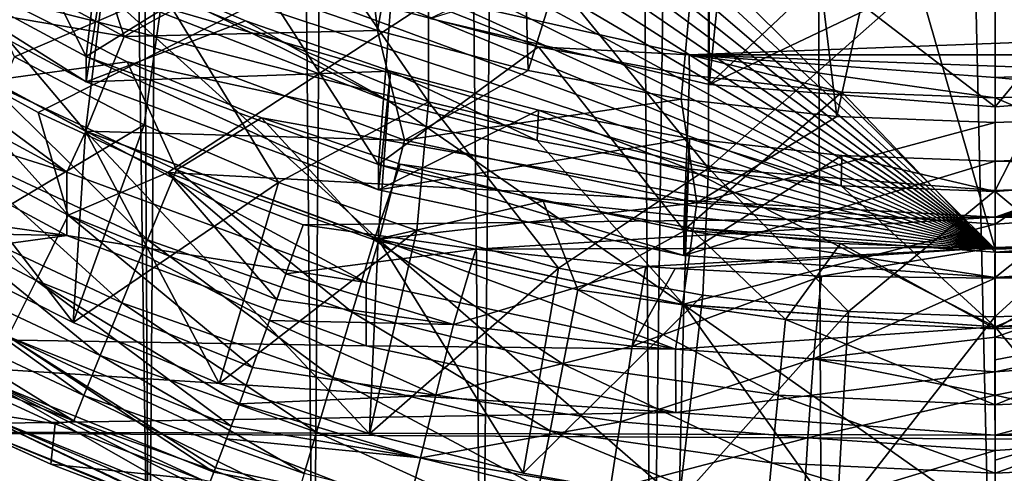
# Model space of a CAD drawing. Header units: metres. Extents: x -104 to 104, y -111 to 38.
# Tile 16 of 256: x -5.35 to 0.05, y -107.48 to -104.99. Entities that reach past the tile are written whole.
import ezdxf

# ---------------------------------------------------------------- set-up
doc = ezdxf.new("R2010")
doc.units = ezdxf.units.M
doc.layers.add('solid_509367_AD153', color=7, linetype='CONTINUOUS')

msp = doc.modelspace()

# ---------------------------------------------------------------- linework, layer by layer
at = {"layer": 'solid_509367_AD153'}
for points in [[(-5.421287, -53.759758, 19), (-5.524226, -108.405891, 19), (-4.639905, -108.737579, 19)], [(-4.936345, -54.849998, 19), (-5.421287, -53.759758, 19), (-4.639905, -108.737579, 19)], [(-4.234637, -55.815094, 19), (-4.936345, -54.849998, 19), (-4.639905, -108.737579, 19)], [(-4.234637, -55.815094, 19), (-4.639905, -108.737579, 19), (-3.738534, -109.009407, 19)], [(-3.349372, -56.611416, 19), (-4.234637, -55.815094, 19), (-3.738534, -109.009407, 19)], [(-3.349372, -56.611416, 19), (-3.738534, -109.009407, 19), (-2.815653, -109.223373, 19)], [(-2.318917, -57.206348, 19), (-3.349372, -56.611416, 19), (-2.815653, -109.223373, 19)], [(-2.318917, -57.206348, 19), (-2.815653, -109.223373, 19), (-1.882486, -109.377167, 19)], [(-1.188258, -57.574638, 19), (-2.318917, -57.206348, 19), (-1.882486, -109.377167, 19)], [(-1.188258, -57.574638, 19), (-1.882486, -109.377167, 19), (-0.946205, -109.468857, 19)], [(-1.188258, -57.574638, 19), (-0.946205, -109.468857, 19), (0.000022, -109.499359, 19)], [(0, -57.700001, 19), (-1.188258, -57.574638, 19), (0.000022, -109.499359, 19)], [(1.188258, -57.574638, 19), (0, -57.700001, 19), (0.94625, -109.468857, 19)], [(0, -57.700001, 19), (0.000022, -109.499359, 19), (0.94625, -109.468857, 19)], [(-11.307395, -66.963005, 15.803905), (0, -66.735802, 16.1), (0, -106.24762, 16.1)], [(0.791981, -106.223404, 16.079262), (0, -106.24762, 16.1), (0, -66.735802, 16.1)], [(1.574803, -106.144844, 16.058762), (0.791981, -106.223404, 16.079262), (0, -66.735802, 16.1)], [(2.349538, -106.011681, 16.038475), (1.574803, -106.144844, 16.058762), (0, -66.735802, 16.1)], [(3.116923, -105.823723, 16.018381), (2.349538, -106.011681, 16.038475), (0, -66.735802, 16.1)], [(3.867101, -105.583389, 15.998736), (3.116923, -105.823723, 16.018381), (0, -66.735802, 16.1)], [(4.599751, -105.290176, 15.979551), (3.867101, -105.583389, 15.998736), (0, -66.735802, 16.1)], [(5.311065, -104.946243, 15.960925), (4.599751, -105.290176, 15.979551), (0, -66.735802, 16.1)], [(-11.307395, -66.963005, 15.803905), (0, -106.24762, 16.1), (-11.307395, -95, 15.803905)], [(-11.273068, -95.839661, 15.804804), (-11.307395, -95, 15.803905), (0, -106.24762, 16.1)], [(-11.18351, -96.656342, 15.80715), (-11.273068, -95.839661, 15.804804), (0, -106.24762, 16.1)], [(-11.038448, -97.449585, 15.810948), (-11.18351, -96.656342, 15.80715), (0, -106.24762, 16.1)], [(-10.837698, -98.219055, 15.816205), (-11.038448, -97.449585, 15.810948), (0, -106.24762, 16.1)], [(-10.583735, -98.969185, 15.822855), (-10.837698, -98.219055, 15.816205), (0, -106.24762, 16.1)], [(-10.275968, -99.704376, 15.830914), (-10.583735, -98.969185, 15.822855), (0, -106.24762, 16.1)], [(-9.916809, -100.417137, 15.84032), (-10.275968, -99.704376, 15.830914), (0, -106.24762, 16.1)], [(-9.509466, -101.099846, 15.850986), (-9.916809, -100.417137, 15.84032), (0, -106.24762, 16.1)], [(-3.913904, -100.462845, 0.923058), (-3.387078, -105.047249, 1.567353), (-4.201691, -104.764618, 1.527632)], [(-3.913904, -100.462845, 0.923058), (-2.680672, -101.063789, 1.007515), (-3.387078, -105.047249, 1.567353)], [(-2.680672, -101.063789, 1.007515), (-2.560854, -105.266922, 1.598227), (-3.387078, -105.047249, 1.567353)], [(-2.680672, -101.063789, 1.007515), (-1.358791, -101.431076, 1.059134), (-2.560854, -105.266922, 1.598227)], [(-9.053046, -101.754623, 15.862938), (-9.509466, -101.099846, 15.850986), (0, -106.24762, 16.1)], [(-1.358791, -101.431076, 1.059134), (-1.722559, -105.423813, 1.620276), (-2.560854, -105.266922, 1.598227)], [(-1.358791, -101.431076, 1.059134), (-0.868941, -105.519135, 1.633673), (-1.722559, -105.423813, 1.620276)], [(-1.358791, -101.431076, 1.059134), (0.006009, -101.553757, 1.076376), (-0.868941, -105.519135, 1.633673)], [(0.006009, -101.553757, 1.076376), (1.370504, -101.428932, 1.058833), (0.868941, -105.519135, 1.633673)], [(0.006009, -101.553757, 1.076376), (0, -105.552895, 1.638417), (-0.868941, -105.519135, 1.633673)], [(0.006009, -101.553757, 1.076376), (0.868941, -105.519135, 1.633673), (0, -105.552895, 1.638417)], [(-8.55344, -102.373207, 15.87602), (-9.053046, -101.754623, 15.862938), (0, -106.24762, 16.1)], [(-8.009535, -102.956291, 15.890263), (-8.55344, -102.373207, 15.87602), (0, -106.24762, 16.1)], [(-6.578047, -104.707993, 3.726352), (-5.928033, -105.124847, 3.76775), (0.000028, -102.856911, 3.292254)], [(-5.928033, -105.124847, 3.76775), (-5.247602, -105.497849, 3.802179), (0.000028, -102.856911, 3.292254)], [(-5.247602, -105.497849, 3.802179), (-4.536497, -105.827538, 3.82971), (0.000028, -102.856911, 3.292254)], [(-4.536497, -105.827538, 3.82971), (0, -106.071106, 3.743982), (0.000028, -102.856911, 3.292254)], [(8.459494, -103.08284, 3.547704), (0.000028, -102.856911, 3.292254), (0, -106.071106, 3.743982)], [(-7.425999, -103.49968, 15.905543), (-8.009535, -102.956291, 15.890263), (0, -106.24762, 16.1)], [(7.901304, -103.642365, 3.61158), (8.459494, -103.08284, 3.547704), (0, -106.071106, 3.743982)], [(-4.562208, -103.324669, -0.795378), (-3.107243, -105.438583, -11.505406), (-4.564154, -104.840767, -11.589424)], [(-4.562208, -103.324669, -0.795378), (-3.105163, -103.922279, -0.711389), (-3.107243, -105.438583, -11.505406)], [(-6.806968, -103.998741, 15.921753), (-7.425999, -103.49968, 15.905543), (0, -106.24762, 16.1)], [(7.303715, -104.163223, 3.66898), (7.901304, -103.642365, 3.61158), (0, -106.071106, 3.743982)], [(-6.48769, -104.377327, -0.092031), (-4.98498, -105.18988, 0.022167), (-5.625, -103.924118, 0.601646)], [(-4.98498, -105.18988, 0.022167), (-4.881192, -104.313408, 0.656357), (-5.625, -103.924118, 0.601646)], [(-3.105163, -103.922279, -0.711389), (-1.572139, -105.803703, -11.454092), (-3.107243, -105.438583, -11.505406)], [(-3.105163, -103.922279, -0.711389), (-1.571818, -104.286781, -0.660161), (-1.572139, -105.803703, -11.454092)], [(-6.151817, -104.454575, 15.938909), (-6.806968, -103.998741, 15.921753), (0, -106.24762, 16.1)], [(-6.486469, -104.788574, -3.013224), (-4.987001, -105.599548, -2.89925), (-6.346133, -103.989792, -3.125487)], [(-4.987001, -105.599548, -2.89925), (-4.89323, -104.822624, -3.008439), (-6.346133, -103.989792, -3.125487)], [(-5.906402, -104.025986, -11.703935), (-4.564154, -104.840767, -11.589424), (-5.376377, -105.192368, -11.540009)], [(6.664829, -104.646217, 3.719965), (7.303715, -104.163223, 3.66898), (0, -106.071106, 3.743982)], [(-4.77657, -105.08078, -2.467244), (-6.487106, -104.78743, -3.013386), (-6.216756, -104.302155, -2.576673)], [(-4.77657, -105.08078, -2.467244), (-6.216756, -104.302155, -2.576673), (-4.991703, -104.423904, 1.479748)], [(-1.568229, -104.262268, -0.663606), (-3.097895, -104.980698, -8.414047), (-1.568256, -105.34436, -8.362938)], [(-1.571818, -104.286781, -0.660161), (0, -104.409264, -0.642947), (-1.572139, -105.803703, -11.454092)], [(-1.568229, -104.262268, -0.663606), (-1.568256, -105.34436, -8.362938), (0, -105.466583, -8.34576)], [(0, -104.384506, -0.646426), (-1.568229, -104.262268, -0.663606), (0, -105.466583, -8.34576)], [(-4.98498, -105.18988, 0.022167), (-4.110086, -104.646561, 0.703178), (-4.881192, -104.313408, 0.656357)], [(0.789876, -104.353615, -0.650768), (0, -104.384506, -0.646426), (1.568256, -105.34436, -8.362938)], [(-4.98498, -105.329056, -0.968102), (-4.98498, -105.18988, 0.022167), (-6.48769, -104.377327, -0.092031)], [(-6.48769, -104.516495, -1.082299), (-4.98498, -105.329056, -0.968102), (-6.48769, -104.377327, -0.092031)], [(0, -104.409264, -0.642947), (0, -105.926254, -11.436869), (-1.572139, -105.803703, -11.454092)], [(0.790248, -104.378372, -0.647289), (0.791838, -105.895287, -11.441221), (0, -105.926254, -11.436869)], [(0.790248, -104.378372, -0.647289), (0, -105.926254, -11.436869), (0, -104.409264, -0.642947)], [(0, -104.384506, -0.646426), (0, -105.466583, -8.34576), (1.568256, -105.34436, -8.362938)], [(-5.469414, -104.86113, 15.956779), (-6.151817, -104.454575, 15.938909), (0, -106.24762, 16.1)], [(-4.77657, -105.08078, -2.467244), (-4.991703, -104.423904, 1.479748), (-4.201691, -104.764618, 1.527632)], [(-4.881192, -104.661339, -1.819314), (-4.98498, -105.329056, -0.968102), (-6.48769, -104.516495, -1.082299)], [(-1.568256, -105.34436, -8.362938), (-3.097895, -104.980698, -8.414047), (-1.481351, -104.472656, -9.520521)], [(-1.568256, -105.34436, -8.362938), (-1.481351, -104.472656, -9.520521), (-0.743214, -104.563766, -9.507716)], [(-1.568256, -105.34436, -8.362938), (-0.743214, -104.563766, -9.507716), (0, -104.594208, -9.503438)], [(0, -105.466583, -8.34576), (0, -104.594208, -9.503438), (0.743214, -104.563766, -9.507716)], [(1.568256, -105.34436, -8.362938), (0, -105.466583, -8.34576), (0.743214, -104.563766, -9.507716)], [(-1.568256, -105.34436, -8.362938), (0, -104.594208, -9.503438), (0, -105.466583, -8.34576)], [(-4.98498, -105.18988, 0.022167), (-3.380791, -105.782387, 0.105438), (-4.110086, -104.646561, 0.703178)], [(-4.881192, -104.661339, -1.819314), (-4.110086, -104.994492, -1.772492), (-4.98498, -105.329056, -0.968102)], [(-4.89323, -104.822624, -3.008439), (-3.326243, -105.433517, -2.922584), (-4.881192, -104.661339, -1.819314)], [(-3.326243, -105.433517, -2.922584), (-4.110086, -104.994492, -1.772492), (-4.881192, -104.661339, -1.819314)], [(-3.380791, -105.782387, 0.105438), (-3.315996, -104.921722, 0.74185), (-4.110086, -104.646561, 0.703178)], [(5.989782, -105.087357, 3.764114), (6.664829, -104.646217, 3.719965), (0, -106.071106, 3.743982)], [(-6.487106, -104.78743, -3.013386), (-5.091153, -105.824066, -2.867696), (-6.620861, -104.996437, -2.984012)], [(-6.487106, -104.78743, -3.013386), (-4.985607, -105.600075, -2.899176), (-5.091153, -105.824066, -2.867696)], [(-4.77657, -105.08078, -2.467244), (-4.985607, -105.600075, -2.899176), (-6.487106, -104.78743, -3.013386)], [(-5.055531, -106.650795, -10.606261), (-4.987001, -105.599548, -2.89925), (-6.486469, -104.788574, -3.013224)], [(-5.055531, -106.650795, -10.606261), (-6.486469, -104.788574, -3.013224), (-5.830359, -106.259964, -10.661188)], [(-4.77657, -105.08078, -2.467244), (-4.201691, -104.764618, 1.527632), (-3.387078, -105.047249, 1.567353)], [(-4.564154, -104.840767, -11.589424), (-4.665731, -105.564491, -11.487711), (-5.376377, -105.192368, -11.540009)], [(-4.987001, -105.599548, -2.89925), (-3.382366, -106.192482, -2.815919), (-4.89323, -104.822624, -3.008439)], [(-3.382366, -106.192482, -2.815919), (-3.326243, -105.433517, -2.922584), (-4.89323, -104.822624, -3.008439)], [(-4.564154, -104.840767, -11.589424), (-3.930034, -105.882439, -11.443027), (-4.665731, -105.564491, -11.487711)], [(-4.564154, -104.840767, -11.589424), (-3.107243, -105.438583, -11.505406), (-3.930034, -105.882439, -11.443027)], [(-3.318819, -104.809509, 1.533942), (2.51169, -105.023972, 1.564082), (3.326243, -104.807243, 1.533623)], [(-3.318819, -104.809509, 1.533942), (-1.678184, -105.180672, 1.586105), (2.51169, -105.023972, 1.564082)], [(-2.503361, -105.137344, 0.772154), (-1.678184, -105.180672, 1.586105), (-3.318819, -104.809509, 1.533942)], [(-3.315996, -104.921722, 0.74185), (-2.503361, -105.137344, 0.772154), (-3.318819, -104.809509, 1.533942)], [(-5.530975, -105.324509, 15.906656), (-5.469414, -104.86113, 15.956779), (-4.759159, -105.218971, 15.975377)], [(-4.759159, -105.218971, 15.975377), (-5.469414, -104.86113, 15.956779), (0, -106.24762, 16.1)], [(-3.380791, -105.782387, 0.105438), (-2.503361, -105.137344, 0.772154), (-3.315996, -104.921722, 0.74185)], [(-6.620861, -104.996437, -2.984012), (-5.091153, -105.824066, -2.867696), (-6.622904, -105.343208, -5.459845)], [(-4.110086, -104.994492, -1.772492), (-3.315996, -105.269653, -1.73382), (-4.98498, -105.329056, -0.968102)], [(-3.326243, -105.433517, -2.922584), (-3.315996, -105.269653, -1.73382), (-4.110086, -104.994492, -1.772492)], [(-3.239233, -105.648491, -2.387458), (-4.77657, -105.08078, -2.467244), (-3.387078, -105.047249, 1.567353)], [(-3.239233, -105.648491, -2.387458), (-3.387078, -105.047249, 1.567353), (-2.560854, -105.266922, 1.598227)], [(-1.678184, -105.180672, 1.586105), (1.681707, -105.180145, 1.586031), (2.51169, -105.023972, 1.564082)], [(-3.239233, -105.648491, -2.387458), (-4.985607, -105.600075, -2.899176), (-4.77657, -105.08078, -2.467244)], [(5.287558, -105.477928, 3.800435), (5.989782, -105.087357, 3.764114), (0, -106.071106, 3.743982)], [(-6.174038, -105.483414, 3.875286), (-5.082949, -106.061043, 3.927615), (-5.928033, -105.124847, 3.76775)], [(-5.082949, -106.061043, 3.927615), (-5.247602, -105.497849, 3.802179), (-5.928033, -105.124847, 3.76775)], [(-3.380791, -105.782387, 0.105438), (-1.707778, -106.142792, 0.156089), (-2.503361, -105.137344, 0.772154)], [(-2.503361, -105.137344, 0.772154), (-1.676726, -105.292236, 0.793922), (-1.678184, -105.180672, 1.586105)], [(-1.707778, -106.142792, 0.156089), (-1.676726, -105.292236, 0.793922), (-2.503361, -105.137344, 0.772154)], [(-5.830359, -106.259964, -10.661188), (-5.376377, -105.192368, -11.540009), (-4.665731, -105.564491, -11.487711)], [(-4.489429, -105.812462, 15.933929), (-5.530975, -105.324509, 15.906656), (-4.759159, -105.218971, 15.975377)], [(-3.380791, -105.921562, -0.88483), (-3.380791, -105.782387, 0.105438), (-4.98498, -105.18988, 0.022167)], [(-4.98498, -105.329056, -0.968102), (-3.380791, -105.921562, -0.88483), (-4.98498, -105.18988, 0.022167)], [(-4.023183, -105.52607, 15.994649), (-4.759159, -105.218971, 15.975377), (0, -106.24762, 16.1)], [(-4.489429, -105.812462, 15.933929), (-4.759159, -105.218971, 15.975377), (-4.023183, -105.52607, 15.994649)], [(-1.678184, -105.180672, 1.586105), (0.845259, -105.27375, 1.599186), (1.681707, -105.180145, 1.586031)], [(-1.678184, -105.180672, 1.586105), (0, -105.305328, 1.603624), (0.845259, -105.27375, 1.599186)], [(0, -105.416664, 0.811409), (0, -105.305328, 1.603624), (-1.678184, -105.180672, 1.586105)], [(-0.840714, -105.385513, 0.807031), (0, -105.416664, 0.811409), (-1.678184, -105.180672, 1.586105)], [(-1.676726, -105.292236, 0.793922), (-0.840714, -105.385513, 0.807031), (-1.678184, -105.180672, 1.586105)], [(-3.315996, -105.269653, -1.73382), (-3.380791, -105.921562, -0.88483), (-4.98498, -105.329056, -0.968102)], [(-3.315996, -105.269653, -1.73382), (-2.503361, -105.485283, -1.703516), (-3.380791, -105.921562, -0.88483)], [(-3.326243, -105.433517, -2.922584), (-2.51169, -105.650246, -2.892124), (-3.315996, -105.269653, -1.73382)], [(-2.51169, -105.650246, -2.892124), (-2.503361, -105.485283, -1.703516), (-3.315996, -105.269653, -1.73382)], [(-3.239233, -105.648491, -2.387458), (-2.560854, -105.266922, 1.598227), (-1.722559, -105.423813, 1.620276)], [(0.840714, -105.385513, 0.807031), (0.845259, -105.27375, 1.599186), (0, -105.305328, 1.603624)], [(-4.647697, -106.196609, 15.786418), (-5.725884, -105.69104, 15.758184), (-5.530975, -105.324509, 15.906656)], [(-4.647697, -106.196609, 15.786418), (-5.530975, -105.324509, 15.906656), (-4.489429, -105.812462, 15.933929)], [(-1.707778, -106.142792, 0.156089), (-0.840714, -105.385513, 0.807031), (-1.676726, -105.292236, 0.793922)], [(0, -105.416664, 0.811409), (0.840714, -105.385513, 0.807031), (0, -105.305328, 1.603624)], [(-6.622904, -105.343208, -5.459845), (-5.09022, -106.172859, -5.343246), (-10.274902, -105.438484, -5.446455)], [(-5.091153, -105.824066, -2.867696), (-5.09022, -106.172859, -5.343246), (-6.622904, -105.343208, -5.459845)], [(-3.382366, -106.192482, -2.815919), (-1.707792, -106.553345, -2.765203), (-3.326243, -105.433517, -2.922584)], [(-1.707792, -106.553345, -2.765203), (-2.51169, -105.650246, -2.892124), (-3.326243, -105.433517, -2.922584)], [(-1.636159, -105.993736, -2.338937), (-3.239233, -105.648491, -2.387458), (-1.722559, -105.423813, 1.620276)], [(-1.636159, -105.993736, -2.338937), (-1.722559, -105.423813, 1.620276), (-0.868941, -105.519135, 1.633673)], [(-1.707778, -106.142792, 0.156089), (0, -106.263741, 0.173088), (-0.840714, -105.385513, 0.807031)], [(0, -106.263741, 0.173088), (0, -105.416664, 0.811409), (-0.840714, -105.385513, 0.807031)], [(1.707778, -106.142792, 0.156089), (0.840714, -105.385513, 0.807031), (0, -105.416664, 0.811409)], [(1.707778, -106.142792, 0.156089), (0, -105.416664, 0.811409), (0, -106.263741, 0.173088)], [(-5.09022, -106.172859, -5.343246), (-9.586162, -106.088097, -5.355158), (-10.274902, -105.438484, -5.446455)], [(-6.387633, -105.821342, 4.077999), (-5.257644, -106.419571, 4.132194), (-6.174038, -105.483414, 3.875286)], [(-5.257644, -106.419571, 4.132194), (-5.082949, -106.061043, 3.927615), (-6.174038, -105.483414, 3.875286)], [(-3.107243, -105.438583, -11.505406), (-3.17084, -106.145805, -11.406013), (-3.930034, -105.882439, -11.443027)], [(-2.503361, -105.485283, -1.703516), (-1.676726, -105.640167, -1.681748), (-3.380791, -105.921562, -0.88483)], [(-3.107243, -105.438583, -11.505406), (-2.394609, -106.351845, -11.377056), (-3.17084, -106.145805, -11.406013)], [(-3.107243, -105.438583, -11.505406), (-1.572139, -105.803703, -11.454092), (-2.394609, -106.351845, -11.377056)], [(-2.51169, -105.650246, -2.892124), (-1.681707, -105.806419, -2.870176), (-2.503361, -105.485283, -1.703516)], [(-1.681707, -105.806419, -2.870176), (-1.676726, -105.640167, -1.681748), (-2.503361, -105.485283, -1.703516)], [(4.556076, -105.819939, 3.829159), (5.287558, -105.477928, 3.800435), (0, -106.071106, 3.743982)], [(-5.082949, -106.061043, 3.927615), (-4.536497, -105.827538, 3.82971), (-5.247602, -105.497849, 3.802179)], [(-3.404992, -106.195694, 15.962327), (-4.489429, -105.812462, 15.933929), (-4.023183, -105.52607, 15.994649)], [(-3.263293, -105.781624, 16.014547), (-4.023183, -105.52607, 15.994649), (0, -106.24762, 16.1)], [(-3.404992, -106.195694, 15.962327), (-4.023183, -105.52607, 15.994649), (-3.263293, -105.781624, 16.014547)], [(-1.636159, -105.993736, -2.338937), (-0.868941, -105.519135, 1.633673), (0, -105.552895, 1.638417)], [(0.868941, -105.519135, 1.633673), (0, -106.109581, -2.322655), (0, -105.552895, 1.638417)], [(1.636162, -105.993736, -2.338937), (0, -106.109581, -2.322655), (0.868941, -105.519135, 1.633673)], [(-5.055531, -106.650795, -10.606261), (-5.830359, -106.259964, -10.661188), (-4.665731, -105.564491, -11.487711)], [(-5.055531, -106.650795, -10.606261), (-4.665731, -105.564491, -11.487711), (-3.930034, -105.882439, -11.443027)], [(-1.636159, -105.993736, -2.338937), (0, -105.552895, 1.638417), (0, -106.109581, -2.322655)], [(-4.985607, -105.600075, -2.899176), (-3.448503, -106.430923, -2.782408), (-5.091153, -105.824066, -2.867696)], [(-4.254157, -106.985031, -10.559287), (-4.987001, -105.599548, -2.89925), (-5.055531, -106.650795, -10.606261)], [(-3.430445, -107.260933, -10.520512), (-3.382366, -106.192482, -2.815919), (-4.987001, -105.599548, -2.89925)], [(-3.430445, -107.260933, -10.520512), (-4.987001, -105.599548, -2.89925), (-4.254157, -106.985031, -10.559287)], [(-4.985607, -105.600075, -2.899176), (-3.377976, -106.193298, -2.815804), (-3.448503, -106.430923, -2.782408)], [(-3.239233, -105.648491, -2.387458), (-3.377976, -106.193298, -2.815804), (-4.985607, -105.600075, -2.899176)], [(-1.676726, -105.640167, -1.681748), (-1.707778, -106.28196, -0.834179), (-3.380791, -105.921562, -0.88483)], [(-1.636159, -105.993736, -2.338937), (-3.377976, -106.193298, -2.815804), (-3.239233, -105.648491, -2.387458)], [(-1.707792, -106.553345, -2.765203), (-1.681707, -105.806419, -2.870176), (-2.51169, -105.650246, -2.892124)], [(-1.676726, -105.640167, -1.681748), (-0.840714, -105.733444, -1.668639), (-1.707778, -106.28196, -0.834179)], [(-1.681707, -105.806419, -2.870176), (-0.845259, -105.900032, -2.85702), (-1.676726, -105.640167, -1.681748)], [(-0.845259, -105.900032, -2.85702), (-0.840714, -105.733444, -1.668639), (-1.676726, -105.640167, -1.681748)], [(-4.789218, -106.541801, 15.551453), (-5.900185, -106.020271, 15.522362), (-5.725884, -105.69104, 15.758184)], [(-4.789218, -106.541801, 15.551453), (-5.725884, -105.69104, 15.758184), (-4.647697, -106.196609, 15.786418)], [(-0.840714, -105.733444, -1.668639), (0, -105.764595, -1.664261), (-1.707778, -106.28196, -0.834179)], [(-0.845259, -105.900032, -2.85702), (0, -105.931602, -2.852583), (-0.840714, -105.733444, -1.668639)], [(0, -105.931602, -2.852583), (0, -105.764595, -1.664261), (-0.840714, -105.733444, -1.668639)], [(0.840714, -105.733444, -1.668639), (1.707778, -106.28196, -0.834179), (0, -106.402916, -0.81718)], [(0.840714, -105.733444, -1.668639), (0, -106.402916, -0.81718), (0, -105.764595, -1.664261)], [(1.678184, -105.806953, -2.870101), (0.840714, -105.733444, -1.668639), (0, -105.764595, -1.664261)], [(-3.52508, -106.593811, 15.815814), (-4.647697, -106.196609, 15.786418), (-4.489429, -105.812462, 15.933929)], [(-3.52508, -106.593811, 15.815814), (-4.489429, -105.812462, 15.933929), (-3.404992, -106.195694, 15.962327)], [(-3.404992, -106.195694, 15.962327), (-3.263293, -105.781624, 16.014547), (-2.479299, -105.984787, 16.035078)], [(-1.707778, -106.28196, -0.834179), (-1.707778, -106.142792, 0.156089), (-3.380791, -105.782387, 0.105438)], [(-3.380791, -105.921562, -0.88483), (-1.707778, -106.28196, -0.834179), (-3.380791, -105.782387, 0.105438)], [(-2.479299, -105.984787, 16.035078), (-3.263293, -105.781624, 16.014547), (0, -106.24762, 16.1)], [(-1.572139, -105.803703, -11.454092), (-1.603914, -106.500275, -11.356195), (-2.394609, -106.351845, -11.377056)], [(-1.707792, -106.553345, -2.765203), (0, -106.674301, -2.748203), (-1.681707, -105.806419, -2.870176)], [(0, -105.764595, -1.664261), (0, -106.402916, -0.81718), (-1.707778, -106.28196, -0.834179)], [(0, -106.674301, -2.748203), (-0.845259, -105.900032, -2.85702), (-1.681707, -105.806419, -2.870176)], [(-1.572139, -105.803703, -11.454092), (-0.805019, -106.589439, -11.343664), (-1.603914, -106.500275, -11.356195)], [(-1.572139, -105.803703, -11.454092), (0, -105.926254, -11.436869), (-0.805019, -106.589439, -11.343664)], [(0, -105.931602, -2.852583), (1.678184, -105.806953, -2.870101), (0, -105.764595, -1.664261)], [(0.859592, -106.643738, -2.752499), (1.678184, -105.806953, -2.870101), (0, -105.931602, -2.852583)], [(-5.411567, -106.726425, 4.420384), (-5.257644, -106.419571, 4.132194), (-6.387633, -105.821342, 4.077999)], [(-5.091153, -105.824066, -2.867696), (-3.448503, -106.430923, -2.782408), (-5.09022, -106.172859, -5.343246)], [(-5.082949, -106.061043, 3.927615), (-3.938138, -106.523224, 3.962297), (-4.536497, -105.827538, 3.82971)], [(-4.536497, -105.827538, 3.82971), (-3.794626, -106.11409, 3.850364), (0, -106.071106, 3.743982)], [(-3.888543, -106.382576, 3.911972), (-3.794626, -106.11409, 3.850364), (-4.536497, -105.827538, 3.82971)], [(-3.888543, -106.382576, 3.911972), (-4.536497, -105.827538, 3.82971), (-3.938138, -106.523224, 3.962297)], [(3.794626, -106.11409, 3.850364), (4.556076, -105.819939, 3.829159), (0, -106.071106, 3.743982)], [(-4.254157, -106.985031, -10.559287), (-5.055531, -106.650795, -10.606261), (-3.930034, -105.882439, -11.443027)], [(-4.254157, -106.985031, -10.559287), (-3.930034, -105.882439, -11.443027), (-3.17084, -106.145805, -11.406013)], [(0, -106.674301, -2.748203), (0, -105.931602, -2.852583), (-0.845259, -105.900032, -2.85702)], [(0.791838, -105.895287, -11.441221), (0.801979, -106.589668, -11.343632), (-0.001415, -106.619438, -11.339449)], [(0, -105.926254, -11.436869), (0.791838, -105.895287, -11.441221), (-0.001415, -106.619438, -11.339449)], [(0, -105.926254, -11.436869), (-0.001415, -106.619438, -11.339449), (-0.805019, -106.589439, -11.343664)], [(0, -106.674301, -2.748203), (0.859592, -106.643738, -2.752499), (0, -105.931602, -2.852583)], [(-4.907438, -106.831123, 15.240444), (-6.045691, -106.296059, 15.210638), (-5.900185, -106.020271, 15.522362)], [(-4.907438, -106.831123, 15.240444), (-5.900185, -106.020271, 15.522362), (-4.789218, -106.541801, 15.551453)], [(-2.288104, -106.470413, 15.991573), (-3.404992, -106.195694, 15.962327), (-2.479299, -105.984787, 16.035078)], [(-1.636159, -105.993736, -2.338937), (-1.714255, -106.55201, -2.76539), (-3.377976, -106.193298, -2.815804)], [(-1.674256, -106.129707, 16.056158), (-2.479299, -105.984787, 16.035078), (0, -106.24762, 16.1)], [(-2.288104, -106.470413, 15.991573), (-2.479299, -105.984787, 16.035078), (-1.674256, -106.129707, 16.056158)], [(-1.636159, -105.993736, -2.338937), (0, -106.109581, -2.322655), (-1.714255, -106.55201, -2.76539)], [(1.636162, -105.993736, -2.338937), (1.714258, -106.55201, -2.76539), (0, -106.674301, -2.748203)], [(1.636162, -105.993736, -2.338937), (0, -106.674301, -2.748203), (0, -106.109581, -2.322655)], [(-5.257644, -106.419571, 4.132194), (-4.071957, -106.898247, 4.168114), (-5.082949, -106.061043, 3.927615)], [(-5.082949, -106.061043, 3.927615), (-4.071957, -106.898247, 4.168114), (-3.979362, -106.639488, 4.014198)], [(-5.082949, -106.061043, 3.927615), (-3.979362, -106.639488, 4.014198), (-3.938138, -106.523224, 3.962297)], [(-2.848187, -106.248268, 3.838837), (0, -106.071106, 3.743982), (-3.794626, -106.11409, 3.850364)], [(-2.848187, -106.248268, 3.838837), (0, -106.238701, 3.760375), (0, -106.071106, 3.743982)], [(0, -106.238701, 3.760375), (3.794626, -106.11409, 3.850364), (0, -106.071106, 3.743982)], [(-5.09022, -106.172859, -5.343246), (-8.855134, -106.690285, -5.270525), (-9.586162, -106.088097, -5.355158)], [(-3.888543, -106.382576, 3.911972), (-2.848187, -106.248268, 3.838837), (-3.794626, -106.11409, 3.850364)], [(-1.149584, -106.634033, 16.021387), (-2.288104, -106.470413, 15.991573), (-1.674256, -106.129707, 16.056158)], [(0, -106.109581, -2.322655), (0, -106.674301, -2.748203), (-1.714255, -106.55201, -2.76539)], [(-0.847933, -106.216843, 16.077797), (-1.674256, -106.129707, 16.056158), (0, -106.24762, 16.1)], [(-1.149584, -106.634033, 16.021387), (-1.674256, -106.129707, 16.056158), (-0.847933, -106.216843, 16.077797)], [(0, -106.238701, 3.760375), (2.861014, -106.248138, 3.839178), (3.794626, -106.11409, 3.850364)], [(-5.09022, -106.172859, -5.343246), (-3.449093, -106.778572, -5.258118), (-8.855134, -106.690285, -5.270525)], [(-3.448503, -106.430923, -2.782408), (-3.449093, -106.778572, -5.258118), (-5.09022, -106.172859, -5.343246)], [(-3.430445, -107.260933, -10.520512), (-4.254157, -106.985031, -10.559287), (-3.17084, -106.145805, -11.406013)], [(-3.430445, -107.260933, -10.520512), (-3.17084, -106.145805, -11.406013), (-2.394609, -106.351845, -11.377056)], [(-2.58872, -107.477036, -10.490141), (-3.382366, -106.192482, -2.815919), (-3.430445, -107.260933, -10.520512)], [(-1.733402, -107.63221, -10.468332), (-1.707792, -106.553345, -2.765203), (-3.382366, -106.192482, -2.815919)], [(-1.733402, -107.63221, -10.468332), (-3.382366, -106.192482, -2.815919), (-2.58872, -107.477036, -10.490141)], [(0, -106.402916, -0.81718), (0, -106.263741, 0.173088), (-1.707778, -106.142792, 0.156089)], [(-1.707778, -106.28196, -0.834179), (0, -106.402916, -0.81718), (-1.707778, -106.142792, 0.156089)], [(1.707778, -106.28196, -0.834179), (1.707778, -106.142792, 0.156089), (0, -106.263741, 0.173088)], [(-3.63243, -106.951698, 15.581745), (-4.789218, -106.541801, 15.551453), (-4.647697, -106.196609, 15.786418)], [(-3.63243, -106.951698, 15.581745), (-4.647697, -106.196609, 15.786418), (-3.52508, -106.593811, 15.815814)], [(-2.368833, -106.878708, 15.846092), (-3.52508, -106.593811, 15.815814), (-3.404992, -106.195694, 15.962327)], [(-3.377976, -106.193298, -2.815804), (-1.752912, -106.79631, -2.731056), (-3.448503, -106.430923, -2.782408)], [(-2.368833, -106.878708, 15.846092), (-3.404992, -106.195694, 15.962327), (-2.288104, -106.470413, 15.991573)], [(-3.377976, -106.193298, -2.815804), (-1.714255, -106.55201, -2.76539), (-1.752912, -106.79631, -2.731056)], [(-2.848187, -106.248268, 3.838837), (-1.916083, -106.342163, 3.816951), (0, -106.238701, 3.760375)], [(-1.916083, -106.342163, 3.816951), (-1.754185, -106.353783, 3.812561), (0, -106.238701, 3.760375)], [(-1.754185, -106.353783, 3.812561), (-0.953119, -106.395576, 3.78985), (0, -106.238701, 3.760375)], [(0.000043, -106.684624, 16.05155), (-1.149584, -106.634033, 16.021387), (-0.847933, -106.216843, 16.077797)], [(-0.953119, -106.395576, 3.78985), (-0.000029, -106.407524, 3.762596), (0, -106.238701, 3.760375)], [(0.000043, -106.684624, 16.05155), (-0.847933, -106.216843, 16.077797), (0, -106.24762, 16.1)], [(0, -106.238701, 3.760375), (-0.000029, -106.407524, 3.762596), (1.91515, -106.341705, 3.816918)], [(0.000043, -106.684624, 16.05155), (0, -106.24762, 16.1), (0.791981, -106.223404, 16.079262)], [(0, -106.238701, 3.760375), (1.91515, -106.341705, 3.816918), (2.861014, -106.248138, 3.839178)], [(1.149355, -106.634071, 16.021393), (0.000043, -106.684624, 16.05155), (0.791981, -106.223404, 16.079262)], [(-4.996456, -107.050575, 14.868508), (-6.155196, -106.505074, 14.838165), (-6.045691, -106.296059, 15.210638)], [(-4.996456, -107.050575, 14.868508), (-6.045691, -106.296059, 15.210638), (-4.907438, -106.831123, 15.240444)], [(-3.888543, -106.382576, 3.911972), (-2.97059, -106.661613, 3.9172), (-2.848187, -106.248268, 3.838837)], [(-2.97059, -106.661613, 3.9172), (-1.916083, -106.342163, 3.816951), (-2.848187, -106.248268, 3.838837)], [(0, -106.402916, -0.81718), (1.707778, -106.28196, -0.834179), (0, -106.263741, 0.173088)], [(-2.58872, -107.477036, -10.490141), (-3.430445, -107.260933, -10.520512), (-2.394609, -106.351845, -11.377056)], [(-2.97059, -106.661613, 3.9172), (-1.990475, -106.780594, 3.875921), (-1.916083, -106.342163, 3.816951)], [(-2.58872, -107.477036, -10.490141), (-2.394609, -106.351845, -11.377056), (-1.603914, -106.500275, -11.356195)], [(-1.990475, -106.780594, 3.875921), (-1.754185, -106.353783, 3.812561), (-1.916083, -106.342163, 3.816951)], [(-1.990475, -106.780594, 3.875921), (-0.953119, -106.395576, 3.78985), (-1.754185, -106.353783, 3.812561)], [(-0.000029, -106.407524, 3.762596), (0.959701, -106.394783, 3.79005), (1.91515, -106.341705, 3.816918)], [(-3.888543, -106.382576, 3.911972), (-3.938138, -106.523224, 3.962297), (-2.97059, -106.661613, 3.9172)], [(-1.990475, -106.780594, 3.875921), (-0.996876, -106.849991, 3.835943), (-0.953119, -106.395576, 3.78985)], [(-0.996876, -106.849991, 3.835943), (-0.000029, -106.407524, 3.762596), (-0.953119, -106.395576, 3.78985)], [(-0.996876, -106.849991, 3.835943), (-0.000124, -106.731567, 3.77954), (-0.000029, -106.407524, 3.762596)], [(-0.000124, -106.731567, 3.77954), (0.959701, -106.394783, 3.79005), (-0.000029, -106.407524, 3.762596)], [(-0.000124, -106.731567, 3.77954), (0.994955, -106.849884, 3.835838), (0.959701, -106.394783, 3.79005)], [(-5.411567, -106.726425, 4.420384), (-4.189218, -107.21991, 4.457415), (-5.257644, -106.419571, 4.132194)], [(-5.257644, -106.419571, 4.132194), (-4.189218, -107.21991, 4.457415), (-4.144123, -107.097176, 4.331037)], [(-5.257644, -106.419571, 4.132194), (-4.144123, -107.097176, 4.331037), (-4.071957, -106.898247, 4.168114)], [(-3.448503, -106.430923, -2.782408), (-1.752912, -106.79631, -2.731056), (-3.449093, -106.778572, -5.258118)], [(-6.155196, -106.505074, 14.838165), (-5.051844, -107.189552, 14.453719), (-6.223287, -106.637199, 14.423044)], [(-4.996456, -107.050575, 14.868508), (-5.051844, -107.189552, 14.453719), (-6.155196, -106.505074, 14.838165)], [(-1.733402, -107.63221, -10.468332), (-2.58872, -107.477036, -10.490141), (-1.603914, -106.500275, -11.356195)], [(-1.19015, -107.048622, 15.876957), (-2.368833, -106.878708, 15.846092), (-2.288104, -106.470413, 15.991573)], [(-1.19015, -107.048622, 15.876957), (-2.288104, -106.470413, 15.991573), (-1.149584, -106.634033, 16.021387)], [(-1.733402, -107.63221, -10.468332), (-1.603914, -106.500275, -11.356195), (-0.805019, -106.589439, -11.343664)], [(-3.722188, -107.251862, 15.271482), (-4.907438, -106.831123, 15.240444), (-4.789218, -106.541801, 15.551453)], [(-3.722188, -107.251862, 15.271482), (-4.789218, -106.541801, 15.551453), (-3.63243, -106.951698, 15.581745)], [(-3.938138, -106.523224, 3.962297), (-3.979362, -106.639488, 4.014198), (-2.97059, -106.661613, 3.9172)], [(-1.714255, -106.55201, -2.76539), (0, -106.674301, -2.748203), (-1.752912, -106.79631, -2.731056)], [(-0.868983, -107.725639, -10.455201), (-1.707792, -106.553345, -2.765203), (-1.733402, -107.63221, -10.468332)], [(0, -107.756836, -10.450817), (0, -106.674301, -2.748203), (-1.707792, -106.553345, -2.765203)], [(-0.868983, -107.725639, -10.455201), (0, -107.756836, -10.450817), (-1.707792, -106.553345, -2.765203)], [(1.714258, -106.55201, -2.76539), (1.752912, -106.79631, -2.731056), (0, -106.921875, -2.713409)], [(0, -106.674301, -2.748203), (1.714258, -106.55201, -2.76539), (0, -106.921875, -2.713409)], [(-2.440941, -107.245926, 15.612945), (-3.63243, -106.951698, 15.581745), (-3.52508, -106.593811, 15.815814)], [(-2.440941, -107.245926, 15.612945), (-3.52508, -106.593811, 15.815814), (-2.368833, -106.878708, 15.846092)], [(-0.868983, -107.725639, -10.455201), (-1.733402, -107.63221, -10.468332), (-0.805019, -106.589439, -11.343664)], [(-0.868983, -107.725639, -10.455201), (-0.805019, -106.589439, -11.343664), (-0.001415, -106.619438, -11.339449)], [(-0.868983, -107.725639, -10.455201), (-0.001415, -106.619438, -11.339449), (0, -107.756836, -10.450817)], [(-0.001415, -106.619438, -11.339449), (0.801979, -106.589668, -11.343632), (0, -107.756836, -10.450817)], [(0.801979, -106.589668, -11.343632), (0.868983, -107.725639, -10.455201), (0, -107.756836, -10.450817)], [(-6.223287, -106.637199, 14.423044), (-5.051844, -107.189552, 14.453719), (-5.931979, -106.848061, 14.019759)], [(-3.979362, -106.639488, 4.014198), (-4.071957, -106.898247, 4.168114), (-3.067198, -107.049767, 4.085273)], [(-3.979362, -106.639488, 4.014198), (-3.067198, -107.049767, 4.085273), (-2.97059, -106.661613, 3.9172)], [(-2.97059, -106.661613, 3.9172), (-3.067198, -107.049767, 4.085273), (-1.990475, -106.780594, 3.875921)], [(0, -106.674301, -2.748203), (0, -106.921875, -2.713409), (-1.752912, -106.79631, -2.731056)], [(-0.000017, -107.101685, 15.908195), (-1.19015, -107.048622, 15.876957), (-1.149584, -106.634033, 16.021387)], [(-0.000017, -107.101685, 15.908195), (-1.149584, -106.634033, 16.021387), (0.000043, -106.684624, 16.05155)], [(1.149355, -106.634071, 16.021393), (-0.000017, -107.101685, 15.908195), (-0.000007, -106.854637, 16.005478)], [(1.189905, -107.04866, 15.876963), (-0.000017, -107.101685, 15.908195), (1.149355, -106.634071, 16.021393)], [(1.149355, -106.634071, 16.021393), (-0.000007, -106.854637, 16.005478), (0.000043, -106.684624, 16.05155)], [(0.868983, -107.725639, -10.455201), (0.859592, -106.643738, -2.752499), (0, -106.674301, -2.748203)], [(0.868983, -107.725639, -10.455201), (0, -106.674301, -2.748203), (0, -107.756836, -10.450817)], [(-1.750467, -107.144875, -5.206637), (-8.084464, -107.245354, -5.192515), (-8.855134, -106.690285, -5.270525)], [(-3.449093, -106.778572, -5.258118), (-1.750467, -107.144875, -5.206637), (-8.855134, -106.690285, -5.270525)], [(-5.536987, -106.966217, 4.777711), (-4.284029, -107.472054, 4.81567), (-5.411567, -106.726425, 4.420384)], [(-5.411567, -106.726425, 4.420384), (-4.284029, -107.472054, 4.81567), (-4.275027, -107.448586, 4.774186)], [(-5.411567, -106.726425, 4.420384), (-4.275027, -107.448586, 4.774186), (-4.214576, -107.288261, 4.538939)], [(-5.411567, -106.726425, 4.420384), (-4.214576, -107.288261, 4.538939), (-4.189218, -107.21991, 4.457415)], [(-0.996876, -106.849991, 3.835943), (-0.000106, -107.049332, 3.848893), (-0.000124, -106.731567, 3.77954)], [(-0.000124, -106.731567, 3.77954), (-0.000106, -107.049332, 3.848893), (0.994955, -106.849884, 3.835838)], [(-0.000017, -107.101685, 15.908195), (0.000043, -106.684624, 16.05155), (-0.000007, -106.854637, 16.005478)], [(-1.752912, -106.79631, -2.731056), (-1.750467, -107.144875, -5.206637), (-3.449093, -106.778572, -5.258118)], [(-3.067198, -107.049767, 4.085273), (-2.055237, -107.196136, 4.032473), (-1.990475, -106.780594, 3.875921)], [(-1.990475, -106.780594, 3.875921), (-2.055237, -107.196136, 4.032473), (-0.996876, -106.849991, 3.835943)], [(-3.789817, -107.479767, 14.900105), (-4.996456, -107.050575, 14.868508), (-4.907438, -106.831123, 15.240444)], [(-3.789817, -107.479767, 14.900105), (-4.907438, -106.831123, 15.240444), (-3.722188, -107.251862, 15.271482)], [(-1.752912, -106.79631, -2.731056), (0, -106.921875, -2.713409), (-1.750467, -107.144875, -5.206637)], [(1.752912, -106.79631, -2.731056), (1.750467, -107.144875, -5.206637), (0, -107.269806, -5.18908)], [(1.752912, -106.79631, -2.731056), (0, -107.269806, -5.18908), (0, -106.921875, -2.713409)], [(-5.934758, -107.085747, 5.840446), (-5.931979, -106.848061, 14.019759), (-5.154449, -107.205925, 14.037082)], [(-5.051844, -107.189552, 14.453719), (-5.154449, -107.205925, 14.037082), (-5.931979, -106.848061, 14.019759)], [(-1.226278, -107.4217, 15.644753), (-2.440941, -107.245926, 15.612945), (-2.368833, -106.878708, 15.846092)], [(-1.226278, -107.4217, 15.644753), (-2.368833, -106.878708, 15.846092), (-1.19015, -107.048622, 15.876957)], [(-2.055237, -107.196136, 4.032473), (-1.027122, -107.283104, 3.984605), (-0.996876, -106.849991, 3.835943)], [(-0.996876, -106.849991, 3.835943), (-1.027122, -107.283104, 3.984605), (-0.000106, -107.049332, 3.848893)], [(-0.000106, -107.049332, 3.848893), (1.025124, -107.282867, 3.984364), (0.994955, -106.849884, 3.835838)], [(-4.071957, -106.898247, 4.168114), (-4.144123, -107.097176, 4.331037), (-3.067198, -107.049767, 4.085273)], [(0, -106.921875, -2.713409), (0, -107.269806, -5.18908), (-1.750467, -107.144875, -5.206637)], [(-5.627604, -107.126884, 5.186227), (-4.351628, -107.642014, 5.224883), (-5.536987, -106.966217, 4.777711)], [(-5.536987, -106.966217, 4.777711), (-4.351628, -107.642014, 5.224883), (-4.324198, -107.574768, 5.031794)], [(-5.536987, -106.966217, 4.777711), (-4.324198, -107.574768, 5.031794), (-4.284029, -107.472054, 4.81567)], [(-2.501324, -107.554131, 15.303451), (-3.722188, -107.251862, 15.271482), (-3.63243, -106.951698, 15.581745)], [(-2.501324, -107.554131, 15.303451), (-3.63243, -106.951698, 15.581745), (-2.440941, -107.245926, 15.612945)], [(-4.996456, -107.050575, 14.868508), (-3.831917, -107.624367, 14.485664), (-5.051844, -107.189552, 14.453719)], [(-3.789817, -107.479767, 14.900105), (-3.831917, -107.624367, 14.485664), (-4.996456, -107.050575, 14.868508)], [(-4.144123, -107.097176, 4.331037), (-3.151803, -107.39386, 4.335641), (-3.067198, -107.049767, 4.085273)], [(-3.067198, -107.049767, 4.085273), (-3.151803, -107.39386, 4.335641), (-2.055237, -107.196136, 4.032473)], [(-0.00003, -107.477287, 15.676839), (-1.226278, -107.4217, 15.644753), (-1.19015, -107.048622, 15.876957)], [(-0.00003, -107.477287, 15.676839), (-1.19015, -107.048622, 15.876957), (-0.000017, -107.101685, 15.908195)], [(-1.027122, -107.283104, 3.984605), (-0.000118, -107.352318, 3.969175), (-0.000106, -107.049332, 3.848893)], [(-0.000106, -107.049332, 3.848893), (-0.000118, -107.352318, 3.969175), (1.025124, -107.282867, 3.984364)], [(1.189905, -107.04866, 15.876963), (-0.00003, -107.477287, 15.676839), (-0.000013, -107.406982, 15.729257)], [(1.22602, -107.421745, 15.644758), (-0.00003, -107.477287, 15.676839), (1.189905, -107.04866, 15.876963)], [(1.189905, -107.04866, 15.876963), (-0.000013, -107.406982, 15.729257), (-0.000017, -107.101685, 15.908195)], [(-5.177375, -107.428383, 5.864295), (-5.934758, -107.085747, 5.840446), (-5.154449, -107.205925, 14.037082)], [(-5.678867, -107.200363, 5.625413), (-5.934758, -107.085747, 5.840446), (-5.177375, -107.428383, 5.864295)], [(-4.144123, -107.097176, 4.331037), (-4.189218, -107.21991, 4.457415), (-3.151803, -107.39386, 4.335641)], [(-0.00003, -107.477287, 15.676839), (-0.000017, -107.101685, 15.908195), (-0.000013, -107.406982, 15.729257)], [(-1.750467, -107.144875, -5.206637), (0, -107.269806, -5.18908), (-8.084464, -107.245354, -5.192515)], [(-5.678867, -107.200363, 5.625413), (-4.388622, -107.721252, 5.664501), (-5.627604, -107.126884, 5.186227)], [(-5.627604, -107.126884, 5.186227), (-4.388622, -107.721252, 5.664501), (-4.384791, -107.714767, 5.59192)], [(-5.627604, -107.126884, 5.186227), (-4.384791, -107.714767, 5.59192), (-4.361046, -107.664131, 5.30631)], [(-5.627604, -107.126884, 5.186227), (-4.361046, -107.664131, 5.30631), (-4.351628, -107.642014, 5.224883)], [(0, -107.269806, -5.18908), (1.750467, -107.144875, -5.206637), (7.951765, -107.333458, -5.180134)], [(-5.678867, -107.200363, 5.625413), (-5.177375, -107.428383, 5.864295), (-4.39493, -107.725624, 5.882576)], [(-5.678867, -107.200363, 5.625413), (-4.39493, -107.725624, 5.882576), (-4.388622, -107.721252, 5.664501)], [(-5.177375, -107.428383, 5.864295), (-5.154449, -107.205925, 14.037082), (-4.350219, -107.514641, 14.054927)], [(-5.051844, -107.189552, 14.453719), (-4.350219, -107.514641, 14.054927), (-5.154449, -107.205925, 14.037082)], [(-5.051844, -107.189552, 14.453719), (-3.831917, -107.624367, 14.485664), (-4.350219, -107.514641, 14.054927)], [(-3.151803, -107.39386, 4.335641), (-2.110352, -107.567162, 4.278818), (-2.055237, -107.196136, 4.032473)], [(-2.055237, -107.196136, 4.032473), (-2.110352, -107.567162, 4.278818), (-1.027122, -107.283104, 3.984605)], [(7.951765, -107.333458, -5.180134), (-7.284007, -107.746529, -5.12208), (-8.084464, -107.245354, -5.192515)], [(0, -107.269806, -5.18908), (7.951765, -107.333458, -5.180134), (-8.084464, -107.245354, -5.192515)], [(-4.189218, -107.21991, 4.457415), (-4.214576, -107.288261, 4.538939), (-3.151803, -107.39386, 4.335641)], [(-2.546855, -107.788399, 14.932653), (-3.789817, -107.479767, 14.900105), (-3.722188, -107.251862, 15.271482)], [(-2.546855, -107.788399, 14.932653), (-3.722188, -107.251862, 15.271482), (-2.501324, -107.554131, 15.303451)], [(-1.256647, -107.735092, 15.336044), (-2.501324, -107.554131, 15.303451), (-2.440941, -107.245926, 15.612945)], [(-1.256647, -107.735092, 15.336044), (-2.440941, -107.245926, 15.612945), (-1.226278, -107.4217, 15.644753)], [(-4.214576, -107.288261, 4.538939), (-4.275027, -107.448586, 4.774186), (-3.220423, -107.677696, 4.656525)], [(-4.214576, -107.288261, 4.538939), (-3.220423, -107.677696, 4.656525), (-3.151803, -107.39386, 4.335641)], [(-2.110352, -107.567162, 4.278818), (-1.050958, -107.671257, 4.228271), (-1.027122, -107.283104, 3.984605)], [(-1.027122, -107.283104, 3.984605), (-1.050958, -107.671257, 4.228271), (-0.000118, -107.352318, 3.969175)], [(-0.000118, -107.352318, 3.969175), (-0.000082, -107.631798, 4.137123), (1.025124, -107.282867, 3.984364)], [(-0.000082, -107.631798, 4.137123), (1.048896, -107.670937, 4.227831), (1.025124, -107.282867, 3.984364)], [(7.951765, -107.333458, -5.180134), (7.147373, -107.824913, -5.111064), (-7.284007, -107.746529, -5.12208)], [(-1.050958, -107.671257, 4.228271), (-0.000082, -107.631798, 4.137123), (-0.000118, -107.352318, 3.969175)], [(-4.39493, -107.725624, 5.882576), (-5.177375, -107.428383, 5.864295), (-4.350219, -107.514641, 14.054927)], [(-3.151803, -107.39386, 4.335641), (-3.220423, -107.677696, 4.656525), (-2.110352, -107.567162, 4.278818)], [(-1.256647, -107.735092, 15.336044), (-1.226278, -107.4217, 15.644753), (0, -107.792984, 15.36886)], [(0, -107.792984, 15.36886), (-1.226278, -107.4217, 15.644753), (-0.00003, -107.477287, 15.676839)], [(1.22602, -107.421745, 15.644758), (0, -107.792984, 15.36886), (-0.00003, -107.477287, 15.676839)], [(1.256381, -107.73513, 15.33605), (0, -107.792984, 15.36886), (1.22602, -107.421745, 15.644758)], [(-4.284029, -107.472054, 4.81567), (-4.324198, -107.574768, 5.031794), (-3.220423, -107.677696, 4.656525)], [(-4.275027, -107.448586, 4.774186), (-4.284029, -107.472054, 4.81567), (-3.220423, -107.677696, 4.656525)]]:
    msp.add_3dface(points, dxfattribs=at)

doc.saveas('drawing.dxf')
